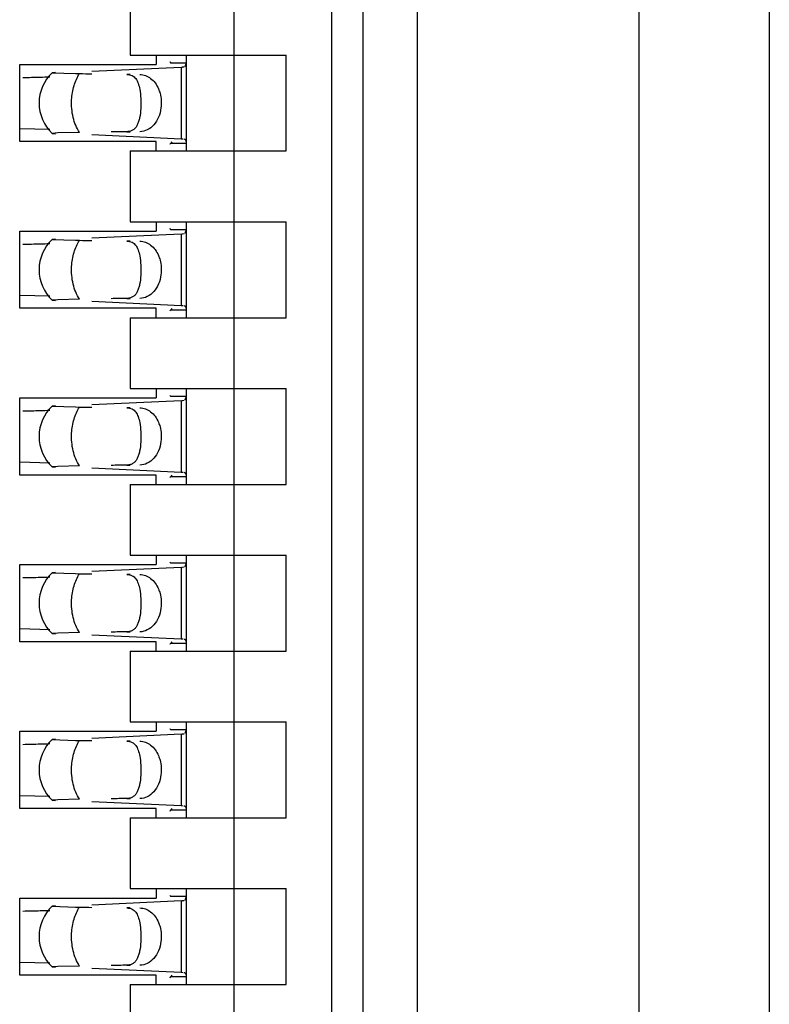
# Model space of a CAD drawing. Header units: inches. Extents: x 0 to 22, y 0 to 17.
# Tile 20 of 52: x 4.642 to 4.784, y 8.476 to 8.662. Entities that reach past the tile are written whole.
import ezdxf

# ---------------------------------------------------------------- set-up
doc = ezdxf.new("R2010")
doc.units = ezdxf.units.IN
doc.header["$LTSCALE"] = 1.21
doc.header["$MEASUREMENT"] = 0
doc.layers.get('0').update_dxf_attribs({"linetype": 'CONTINUOUS'})

msp = doc.modelspace()

# ---------------------------------------------------------------- linework, layer by layer
at = {"color": 7, "linetype": 'CONTINUOUS'}
for p, q in [((4.784234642, 11.68910859), (4.784234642, 6.988239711)), ((4.759634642, 7.8360560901), (4.759634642, 11.1012922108)), ((4.717634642, 11.0681156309), (4.717634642, 7.8686741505)), ((4.7074456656, 8.1738788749), (4.7074456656, 11.0085245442)), ((4.7015401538, 8.2919891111), (4.7015401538, 10.890414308)), ((4.6830362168, 8.3053749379), (4.6830362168, 10.8770284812)), ((4.6633511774, 8.6687607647), (4.6633511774, 8.6553749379)), ((4.6633511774, 8.6553749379), (4.6928787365, 8.6553749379)), ((4.6683118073, 8.6553749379), (4.6683118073, 8.6536032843)), ((4.6739810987, 8.6538815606), (4.6710358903, 8.6538815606)), ((4.6739810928, 8.6538716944), (4.6737360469, 8.6531636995)), ((4.6739801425, 8.6539437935), (4.673981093, 8.653872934)), ((4.6739810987, 8.6553749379), (4.6739810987, 8.6372647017)), ((4.6928787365, 8.6372647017), (4.6928787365, 8.6553749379)), ((4.6424850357, 8.6536032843), (4.6683118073, 8.6536032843)), ((4.6424850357, 8.6390363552), (4.6424850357, 8.6536032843)), ((4.6492612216, 8.6521094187), (4.6486305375, 8.6520561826)), ((4.6486305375, 8.6520561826), (4.6530489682, 8.651897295)), ((4.6730142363, 8.6530624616), (4.6561311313, 8.6522780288)), ((4.673593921, 8.653094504), (4.6732360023, 8.6530719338)), ((4.6530489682, 8.651897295), (4.6537957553, 8.6518848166)), ((4.6424956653, 8.6415063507), (4.648160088, 8.6413659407)), ((4.6683118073, 8.6390363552), (4.6424850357, 8.6390363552)), ((4.6486305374, 8.640583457), (4.6492612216, 8.6405302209)), ((4.6497023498, 8.6406628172), (4.6486422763, 8.6405945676)), ((4.6537957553, 8.640754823), (4.6497023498, 8.6406628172)), ((4.6561311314, 8.6403616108), (4.6730142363, 8.6395771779)), ((4.6683118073, 8.6372647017), (4.6683118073, 8.6390363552)), ((4.6712518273, 8.6390109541), (4.6710358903, 8.6387580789)), ((4.6730142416, 8.6395789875), (4.6734293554, 8.6395564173)), ((4.6739661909, 8.6390038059), (4.6739810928, 8.6387679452)), ((4.6633511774, 8.6372647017), (4.6928787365, 8.6372647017)), ((4.6633511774, 8.6372647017), (4.6633511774, 8.6238788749)), ((4.6710358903, 8.6387580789), (4.6739810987, 8.6387580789)), ((4.673981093, 8.6387667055), (4.6739801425, 8.638695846)), ((4.6633511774, 8.6238788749), (4.6928787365, 8.6238788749)), ((4.6683118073, 8.6238788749), (4.6683118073, 8.6221072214)), ((4.6739810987, 8.6223854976), (4.6710358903, 8.6223854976)), ((4.6739810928, 8.6223756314), (4.6737360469, 8.6216676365)), ((4.6739801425, 8.6224477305), (4.673981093, 8.622376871)), ((4.6739810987, 8.6238788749), (4.6739810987, 8.6057686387)), ((4.6928787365, 8.6057686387), (4.6928787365, 8.6238788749)), ((4.6424850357, 8.6221072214), (4.6683118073, 8.6221072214)), ((4.6424850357, 8.6075402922), (4.6424850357, 8.6221072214)), ((4.6492612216, 8.6206133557), (4.6486305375, 8.6205601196)), ((4.6486305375, 8.6205601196), (4.6530489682, 8.620401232)), ((4.6530489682, 8.620401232), (4.6537957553, 8.6203887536)), ((4.6730142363, 8.6215663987), (4.6561311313, 8.6207819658)), ((4.673593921, 8.621598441), (4.6732360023, 8.6215758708)), ((4.6424956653, 8.6100102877), (4.648160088, 8.6098698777)), ((4.6537957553, 8.60925876), (4.6497023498, 8.6091667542)), ((4.6683118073, 8.6075402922), (4.6424850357, 8.6075402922)), ((4.6486305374, 8.609087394), (4.6492612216, 8.6090341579)), ((4.6497023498, 8.6091667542), (4.6486422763, 8.6090985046)), ((4.6561311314, 8.6088655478), (4.6730142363, 8.6080811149)), ((4.6683118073, 8.6057686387), (4.6683118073, 8.6075402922)), ((4.6712518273, 8.6075148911), (4.6710358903, 8.6072620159)), ((4.6730142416, 8.6080829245), (4.6734293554, 8.6080603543)), ((4.6739661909, 8.6075077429), (4.6739810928, 8.6072718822)), ((4.6633511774, 8.6057686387), (4.6928787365, 8.6057686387)), ((4.6633511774, 8.6057686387), (4.6633511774, 8.5923828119)), ((4.6710358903, 8.6072620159), (4.6739810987, 8.6072620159)), ((4.673981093, 8.6072706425), (4.6739801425, 8.6071997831)), ((4.6424850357, 8.5906111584), (4.6683118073, 8.5906111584)), ((4.6424850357, 8.5760442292), (4.6424850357, 8.5906111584)), ((4.6633511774, 8.5923828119), (4.6928787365, 8.5923828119)), ((4.6683118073, 8.5923828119), (4.6683118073, 8.5906111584)), ((4.6739810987, 8.5908894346), (4.6710358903, 8.5908894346)), ((4.6739810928, 8.5908795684), (4.6737360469, 8.5901715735)), ((4.6739801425, 8.5909516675), (4.673981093, 8.5908808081)), ((4.6739810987, 8.5923828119), (4.6739810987, 8.5742725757)), ((4.6928787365, 8.5742725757), (4.6928787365, 8.5923828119)), ((4.6492612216, 8.5891172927), (4.6486305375, 8.5890640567)), ((4.6486305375, 8.5890640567), (4.6530489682, 8.588905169)), ((4.6530489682, 8.588905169), (4.6537957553, 8.5888926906)), ((4.6730142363, 8.5900703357), (4.6561311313, 8.5892859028)), ((4.673593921, 8.590102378), (4.6732360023, 8.5900798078)), ((4.6424956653, 8.5785142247), (4.648160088, 8.5783738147)), ((4.6486305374, 8.577591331), (4.6492612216, 8.5775380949)), ((4.6497023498, 8.5776706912), (4.6486422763, 8.5776024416)), ((4.6537957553, 8.577762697), (4.6497023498, 8.5776706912)), ((4.6683118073, 8.5760442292), (4.6424850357, 8.5760442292)), ((4.6561311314, 8.5773694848), (4.6730142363, 8.5765850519)), ((4.6683118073, 8.5742725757), (4.6683118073, 8.5760442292)), ((4.6712518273, 8.5760188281), (4.6710358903, 8.5757659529)), ((4.6710358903, 8.5757659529), (4.6739810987, 8.5757659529)), ((4.6730142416, 8.5765868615), (4.6734293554, 8.5765642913)), ((4.6739661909, 8.5760116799), (4.6739810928, 8.5757758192)), ((4.673981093, 8.5757745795), (4.6739801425, 8.5757037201)), ((4.6633511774, 8.5742725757), (4.6928787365, 8.5742725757)), ((4.6633511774, 8.5742725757), (4.6633511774, 8.5608867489)), ((4.6633511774, 8.5608867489), (4.6928787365, 8.5608867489)), ((4.6683118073, 8.5608867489), (4.6683118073, 8.5591150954)), ((4.6739810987, 8.5608867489), (4.6739810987, 8.5427765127)), ((4.6928787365, 8.5427765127), (4.6928787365, 8.5608867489)), ((4.6424850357, 8.5591150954), (4.6683118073, 8.5591150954)), ((4.6424850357, 8.5445481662), (4.6424850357, 8.5591150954)), ((4.6739810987, 8.5593933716), (4.6710358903, 8.5593933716)), ((4.6739810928, 8.5593835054), (4.6737360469, 8.5586755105)), ((4.6739801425, 8.5594556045), (4.673981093, 8.5593847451)), ((4.6492612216, 8.5576212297), (4.6486305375, 8.5575679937)), ((4.6486305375, 8.5575679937), (4.6530489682, 8.557409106)), ((4.6530489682, 8.557409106), (4.6537957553, 8.5573966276)), ((4.6730142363, 8.5585742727), (4.6561311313, 8.5577898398)), ((4.673593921, 8.558606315), (4.6732360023, 8.5585837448)), ((4.6424956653, 8.5470181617), (4.648160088, 8.5468777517)), ((4.6486305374, 8.5460952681), (4.6492612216, 8.5460420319)), ((4.6497023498, 8.5461746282), (4.6486422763, 8.5461063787)), ((4.6537957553, 8.546266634), (4.6497023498, 8.5461746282)), ((4.6683118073, 8.5445481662), (4.6424850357, 8.5445481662)), ((4.6561311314, 8.5458734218), (4.6730142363, 8.5450889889)), ((4.6683118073, 8.5427765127), (4.6683118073, 8.5445481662)), ((4.6712518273, 8.5445227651), (4.6710358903, 8.54426989)), ((4.6710358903, 8.54426989), (4.6739810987, 8.54426989)), ((4.6730142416, 8.5450907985), (4.6734293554, 8.5450682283)), ((4.6739661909, 8.5445156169), (4.6739810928, 8.5442797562)), ((4.673981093, 8.5442785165), (4.6739801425, 8.5442076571)), ((4.6633511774, 8.5427765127), (4.6928787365, 8.5427765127)), ((4.6633511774, 8.5427765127), (4.6633511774, 8.5293906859)), ((4.6633511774, 8.5293906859), (4.6928787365, 8.5293906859)), ((4.6683118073, 8.5293906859), (4.6683118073, 8.5276190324)), ((4.6739810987, 8.5293906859), (4.6739810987, 8.5112804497)), ((4.6928787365, 8.5112804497), (4.6928787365, 8.5293906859)), ((4.6424850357, 8.5276190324), (4.6683118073, 8.5276190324)), ((4.6424850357, 8.5130521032), (4.6424850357, 8.5276190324)), ((4.6739810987, 8.5278973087), (4.6710358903, 8.5278973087)), ((4.6739810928, 8.5278874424), (4.6737360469, 8.5271794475)), ((4.6739801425, 8.5279595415), (4.673981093, 8.5278886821)), ((4.6492612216, 8.5261251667), (4.6486305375, 8.5260719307)), ((4.6486305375, 8.5260719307), (4.6530489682, 8.525913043)), ((4.6530489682, 8.525913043), (4.6537957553, 8.5259005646)), ((4.6730142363, 8.5270782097), (4.6561311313, 8.5262937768)), ((4.673593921, 8.527110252), (4.6732360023, 8.5270876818)), ((4.6424956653, 8.5155220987), (4.648160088, 8.5153816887)), ((4.6486305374, 8.5145992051), (4.6492612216, 8.5145459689)), ((4.6497023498, 8.5146785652), (4.6486422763, 8.5146103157)), ((4.6537957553, 8.514770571), (4.6497023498, 8.5146785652)), ((4.6561311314, 8.5143773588), (4.6730142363, 8.5135929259)), ((4.6683118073, 8.5130521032), (4.6424850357, 8.5130521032)), ((4.6683118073, 8.5112804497), (4.6683118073, 8.5130521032)), ((4.6712518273, 8.5130267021), (4.6710358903, 8.512773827)), ((4.6710358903, 8.512773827), (4.6739810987, 8.512773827)), ((4.6730142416, 8.5135947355), (4.6734293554, 8.5135721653)), ((4.6739661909, 8.5130195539), (4.6739810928, 8.5127836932)), ((4.673981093, 8.5127824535), (4.6739801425, 8.5127115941)), ((4.6633511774, 8.5112804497), (4.6928787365, 8.5112804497)), ((4.6633511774, 8.5112804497), (4.6633511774, 8.4978946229)), ((4.6633511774, 8.4978946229), (4.6928787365, 8.4978946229)), ((4.6683118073, 8.4978946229), (4.6683118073, 8.4961229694)), ((4.6739810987, 8.4978946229), (4.6739810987, 8.4797843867)), ((4.6928787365, 8.4797843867), (4.6928787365, 8.4978946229)), ((4.6424850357, 8.4961229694), (4.6683118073, 8.4961229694)), ((4.6424850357, 8.4815560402), (4.6424850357, 8.4961229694)), ((4.6739810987, 8.4964012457), (4.6710358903, 8.4964012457)), ((4.6739810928, 8.4963913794), (4.6737360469, 8.4956833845)), ((4.6739801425, 8.4964634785), (4.673981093, 8.4963926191)), ((4.6492612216, 8.4946291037), (4.6486305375, 8.4945758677)), ((4.6486305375, 8.4945758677), (4.6530489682, 8.4944169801)), ((4.6530489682, 8.4944169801), (4.6537957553, 8.4944045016)), ((4.6730142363, 8.4955821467), (4.6561311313, 8.4947977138)), ((4.673593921, 8.4956141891), (4.6732360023, 8.4955916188)), ((4.6424956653, 8.4840260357), (4.648160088, 8.4838856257)), ((4.6486305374, 8.4831031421), (4.6492612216, 8.4830499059)), ((4.6497023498, 8.4831825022), (4.6486422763, 8.4831142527)), ((4.6537957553, 8.483274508), (4.6497023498, 8.4831825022)), ((4.6561311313, 8.4828812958), (4.6730142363, 8.4820968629)), ((4.6683118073, 8.4815560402), (4.6424850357, 8.4815560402)), ((4.6683118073, 8.4797843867), (4.6683118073, 8.4815560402)), ((4.6712518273, 8.4815306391), (4.6710358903, 8.481277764)), ((4.6710358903, 8.481277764), (4.6739810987, 8.481277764)), ((4.6730142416, 8.4820986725), (4.6734293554, 8.4820761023)), ((4.6739661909, 8.4815234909), (4.6739810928, 8.4812876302)), ((4.673981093, 8.4812863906), (4.6739801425, 8.4812155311)), ((4.6633511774, 8.4797843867), (4.6928787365, 8.4797843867)), ((4.6633511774, 8.4797843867), (4.6633511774, 8.4663985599))]:
    msp.add_line(p, q, dxfattribs=at)
at = {"color": 9, "linetype": 'CONTINUOUS'}
for p, q in [((4.6730142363, 8.6530624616), (4.6730142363, 8.6395771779)), ((4.6633511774, 8.6517332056), (4.6627714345, 8.6517332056)), ((4.6627714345, 8.640906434), (4.6633511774, 8.640906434)), ((4.6730142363, 8.6215663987), (4.6730142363, 8.6080811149)), ((4.6633511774, 8.6202371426), (4.6627714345, 8.6202371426)), ((4.6627714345, 8.609410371), (4.6633511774, 8.609410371)), ((4.6633511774, 8.5887410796), (4.6627714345, 8.5887410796)), ((4.6730142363, 8.5900703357), (4.6730142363, 8.5765850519)), ((4.6627714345, 8.577914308), (4.6633511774, 8.577914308)), ((4.6633511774, 8.5572450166), (4.6627714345, 8.5572450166)), ((4.6730142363, 8.5585742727), (4.6730142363, 8.5450889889)), ((4.6627714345, 8.546418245), (4.6633511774, 8.546418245)), ((4.6633511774, 8.5257489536), (4.6627714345, 8.5257489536)), ((4.6730142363, 8.5270782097), (4.6730142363, 8.5135929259)), ((4.6627714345, 8.514922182), (4.6633511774, 8.514922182)), ((4.6633511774, 8.4942528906), (4.6627714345, 8.4942528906)), ((4.6730142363, 8.4955821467), (4.6730142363, 8.4820968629)), ((4.6627714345, 8.483426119), (4.6633511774, 8.483426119))]:
    msp.add_line(p, q, dxfattribs=at)
at = {"color": 7, "linetype": 'CONTINUOUS'}
for centre, radius, start, end in [((4.6540244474, 8.6463198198), 0.0078740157, 133.2376953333, 226.7623047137), ((4.6714581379, 8.6858400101), 0.0328162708, 272.7179069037, 273.1055942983), ((4.6325670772, 9.1790686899), 0.528028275, 271.1421004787, 271.4972558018), ((4.6402465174, 8.8889813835), 0.2378393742, 271.473862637, 271.9067402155), ((4.6540244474, 8.6148237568), 0.0078740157, 133.2376953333, 226.7623047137), ((4.6714581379, 8.6543439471), 0.0328162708, 272.7179069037, 273.1055942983), ((4.6325670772, 9.1475726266), 0.5280282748, 271.1421004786, 271.4972558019), ((4.6402465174, 8.85748532), 0.2378393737, 271.4738626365, 271.9067402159), ((4.6540244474, 8.5833276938), 0.0078740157, 133.2376953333, 226.7623047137), ((4.6714581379, 8.6228478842), 0.0328162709, 272.7179069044, 273.1055942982), ((4.6325670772, 9.1160765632), 0.5280282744, 271.1421004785, 271.497255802), ((4.6402465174, 8.8259892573), 0.2378393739, 271.4738626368, 271.9067402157), ((4.6540244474, 8.5518316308), 0.0078740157, 133.2376953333, 226.7623047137), ((4.6714581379, 8.5913518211), 0.0328162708, 272.7179069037, 273.1055942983), ((4.6325670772, 9.0845805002), 0.5280282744, 271.1421004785, 271.497255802), ((4.6402465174, 8.7944931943), 0.237839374, 271.4738626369, 271.9067402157), ((4.6540244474, 8.5203355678), 0.0078740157, 133.2376953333, 226.7623047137), ((4.6714581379, 8.5598557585), 0.0328162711, 272.7179069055, 273.1055942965), ((4.6325670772, 9.0530844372), 0.5280282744, 271.1421004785, 271.497255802), ((4.6402465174, 8.762997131), 0.2378393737, 271.4738626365, 271.9067402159), ((4.6540244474, 8.4888395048), 0.0078740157, 133.2376953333, 226.7623047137), ((4.6714581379, 8.5283596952), 0.0328162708, 272.7179069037, 273.1055942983), ((4.6325670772, 9.0215883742), 0.5280282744, 271.1421004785, 271.497255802), ((4.6402465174, 8.7315010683), 0.2378393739, 271.4738626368, 271.9067402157)]:
    msp.add_arc(centre, radius, start, end, dxfattribs=at)
for centre, major_axis, ratio, start_param, end_param in [((4.6721737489, 8.664902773), (-0, 0.0118110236), 0.2679491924, -3.5686741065, -3.5093685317), ((4.9904311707, 8.6463198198), (0.4711895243, -0.0078735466), 0.0001824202, -2.366612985, -2.3595019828), ((4.9904311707, 8.6463198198), (0.4711895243, 0.0078735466), 0.0001824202, 2.3397535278, 2.3486684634), ((4.6721737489, 8.6277368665), (0, 0.0118110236), 0.2679491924, 0.3677758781, 0.4270810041), ((4.6721737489, 8.63340671), (-0, 0.0118110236), 0.2679491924, -3.5686741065, -3.5093685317), ((4.9904311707, 8.6148237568), (0.4711895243, -0.0078735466), 0.0001824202, -2.366612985, -2.3595019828), ((4.9904311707, 8.6148237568), (0.4711895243, 0.0078735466), 0.0001824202, 2.3397535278, 2.3486684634), ((4.6721737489, 8.5962408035), (-0, 0.0118110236), 0.2679491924, 0.3677758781, 0.4270810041), ((4.6721737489, 8.601910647), (-0, 0.0118110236), 0.2679491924, -3.5686741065, -3.5093685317), ((4.9904311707, 8.5833276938), (0.4711895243, -0.0078735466), 0.0001824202, -2.366612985, -2.3595019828), ((4.9904311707, 8.5833276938), (0.4711895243, 0.0078735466), 0.0001824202, 2.3397535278, 2.3486684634), ((4.6721737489, 8.5647447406), (-0, 0.0118110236), 0.2679491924, 0.3677758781, 0.4270810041), ((4.6721737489, 8.570414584), (-0, 0.0118110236), 0.2679491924, -3.5686741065, -3.5093685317), ((4.9904311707, 8.5518316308), (0.4711895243, -0.0078735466), 0.0001824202, -2.366612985, -2.3595019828), ((4.9904311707, 8.5518316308), (0.4711895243, 0.0078735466), 0.0001824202, 2.3397535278, 2.3486684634), ((4.6721737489, 8.5332486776), (0, 0.0118110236), 0.2679491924, 0.3677758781, 0.4270810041), ((4.6721737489, 8.538918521), (0, 0.0118110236), 0.2679491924, -3.5686741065, -3.5093685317), ((4.9904311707, 8.5203355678), (0.4711895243, -0.0078735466), 0.0001824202, -2.366612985, -2.3595019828), ((4.9904311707, 8.5203355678), (0.4711895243, 0.0078735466), 0.0001824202, 2.3397535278, 2.3486684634), ((4.6721737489, 8.5017526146), (-0, 0.0118110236), 0.2679491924, 0.3677758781, 0.4270810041), ((4.6721737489, 8.5074224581), (-0, 0.0118110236), 0.2679491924, -3.5686741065, -3.5093685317), ((4.9904311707, 8.4888395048), (0.4711895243, -0.0078735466), 0.0001824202, -2.366612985, -2.3595019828), ((4.9904311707, 8.4888395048), (0.4711895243, 0.0078735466), 0.0001824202, 2.3397535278, 2.3486684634), ((4.6721737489, 8.4702565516), (-0, 0.0118110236), 0.2679491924, 0.3677758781, 0.4270810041)]:
    msp.add_ellipse(centre, major_axis=major_axis, ratio=ratio, start_param=start_param, end_param=end_param, dxfattribs=at)
at = {"color": 9, "linetype": 'CONTINUOUS'}
for points, knots in [([(4.6523064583, 8.6469372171), (4.6523529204, 8.6478412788), (4.6526358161, 8.6495717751), (4.6533412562, 8.6511885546), (4.6537957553, 8.6518848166)], [0, 0, 0, 0, 0.5212411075, 1, 1, 1, 1]), ([(4.6537957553, 8.640754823), (4.6532346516, 8.641614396), (4.6524318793, 8.6436546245), (4.6522490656, 8.6458204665), (4.6523064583, 8.6469372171)], [0, 0, 0, 0, 0.4786163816, 1, 1, 1, 1]), ([(4.6523064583, 8.6154411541), (4.6523529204, 8.6163452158), (4.6526358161, 8.6180757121), (4.6533412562, 8.6196924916), (4.6537957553, 8.6203887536)], [0, 0, 0, 0, 0.5212411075, 1, 1, 1, 1]), ([(4.6537957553, 8.60925876), (4.6532346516, 8.610118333), (4.6524318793, 8.6121585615), (4.6522490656, 8.6143244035), (4.6523064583, 8.6154411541)], [0, 0, 0, 0, 0.4786163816, 1, 1, 1, 1]), ([(4.6523064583, 8.5839450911), (4.6523529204, 8.5848491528), (4.6526358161, 8.5865796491), (4.6533412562, 8.5881964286), (4.6537957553, 8.5888926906)], [0, 0, 0, 0, 0.5212411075, 1, 1, 1, 1]), ([(4.6537957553, 8.577762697), (4.6532346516, 8.57862227), (4.6524318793, 8.5806624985), (4.6522490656, 8.5828283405), (4.6523064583, 8.5839450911)], [0, 0, 0, 0, 0.4786163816, 1, 1, 1, 1]), ([(4.6523064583, 8.5524490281), (4.6523529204, 8.5533530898), (4.6526358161, 8.5550835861), (4.6533412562, 8.5567003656), (4.6537957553, 8.5573966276)], [0, 0, 0, 0, 0.5212411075, 1, 1, 1, 1]), ([(4.6537957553, 8.546266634), (4.6532346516, 8.547126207), (4.6524318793, 8.5491664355), (4.6522490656, 8.5513322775), (4.6523064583, 8.5524490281)], [0, 0, 0, 0, 0.4786163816, 1, 1, 1, 1]), ([(4.6523064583, 8.5209529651), (4.6523529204, 8.5218570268), (4.6526358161, 8.5235875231), (4.6533412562, 8.5252043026), (4.6537957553, 8.5259005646)], [0, 0, 0, 0, 0.5212411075, 1, 1, 1, 1]), ([(4.6537957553, 8.514770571), (4.6532346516, 8.515630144), (4.6524318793, 8.5176703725), (4.6522490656, 8.5198362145), (4.6523064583, 8.5209529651)], [0, 0, 0, 0, 0.4786163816, 1, 1, 1, 1]), ([(4.6523064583, 8.4894569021), (4.6523529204, 8.4903609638), (4.6526358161, 8.4920914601), (4.6533412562, 8.4937082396), (4.6537957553, 8.4944045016)], [0, 0, 0, 0, 0.5212411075, 1, 1, 1, 1]), ([(4.6537957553, 8.483274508), (4.6532346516, 8.484134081), (4.6524318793, 8.4861743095), (4.6522490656, 8.4883401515), (4.6523064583, 8.4894569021)], [0, 0, 0, 0, 0.4786163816, 1, 1, 1, 1])]:
    msp.add_open_spline(points, degree=3, knots=knots, dxfattribs=at)
at = {"color": 7, "linetype": 'CONTINUOUS'}
for points, knots in [([(4.6627714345, 8.6517332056), (4.6631041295, 8.6517275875), (4.663600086, 8.6516332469), (4.6641310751, 8.6512788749), (4.6644443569, 8.6509402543), (4.664697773, 8.6505305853), (4.664984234, 8.6498679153), (4.6651193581, 8.649318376), (4.6651913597, 8.6489343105)], [0, 0, 0, 0, 0.246021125, 0.3565709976, 0.4674902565, 0.584442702, 0.7110848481, 1, 1, 1, 1]), ([(4.6652214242, 8.6517332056), (4.6655778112, 8.6517272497), (4.6663107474, 8.6515850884), (4.6673053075, 8.6510121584), (4.6681449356, 8.6501308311), (4.668557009, 8.6494006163), (4.6687275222, 8.6490065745)], [0, 0, 0, 0, 0.2285254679, 0.4679518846, 0.7247253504, 1, 1, 1, 1]), ([(4.6651913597, 8.6489343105), (4.6652990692, 8.6483597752), (4.6654207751, 8.6471492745), (4.6654166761, 8.6459346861), (4.6653794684, 8.645307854)], [0, 0, 0, 0, 0.4821064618, 1, 1, 1, 1]), ([(4.6687275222, 8.6490065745), (4.6688466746, 8.6487312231), (4.6692498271, 8.6475719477), (4.6693279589, 8.6463047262), (4.6692066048, 8.6453876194)], [0, 0, 0, 0, 0.2448939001, 1, 1, 1, 1]), ([(4.6653794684, 8.645307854), (4.6653445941, 8.6447203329), (4.6652525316, 8.6438776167), (4.664994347, 8.6428359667), (4.6647473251, 8.6421913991), (4.6644215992, 8.6416521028), (4.6639869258, 8.6412312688), (4.6634206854, 8.6409642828), (4.6629953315, 8.6409102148), (4.6627714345, 8.640906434)], [0, 0, 0, 0, 0.3111597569, 0.4460927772, 0.566488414, 0.6748242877, 0.776716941, 0.8816123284, 1, 1, 1, 1]), ([(4.6692066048, 8.6453876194), (4.6691270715, 8.6447865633), (4.6688223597, 8.6436379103), (4.6679320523, 8.6421758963), (4.66669515, 8.6411725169), (4.6656979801, 8.6409143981), (4.6652214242, 8.640906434)], [0, 0, 0, 0, 0.28045492, 0.5418465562, 0.779528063, 1, 1, 1, 1]), ([(4.6735939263, 8.6395469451), (4.6736440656, 8.6395313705), (4.673740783, 8.6394846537), (4.6739021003, 8.6393122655), (4.6739492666, 8.6391292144), (4.6739661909, 8.6390038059)], [0, 0, 0, 0, 0.2267990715, 0.4533532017, 1, 1, 1, 1]), ([(4.6627714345, 8.6202371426), (4.6631041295, 8.6202315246), (4.663600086, 8.6201371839), (4.6641310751, 8.6197828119), (4.6644443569, 8.6194441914), (4.664697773, 8.6190345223), (4.664984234, 8.6183718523), (4.6651193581, 8.617822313), (4.6651913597, 8.6174382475)], [0, 0, 0, 0, 0.246021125, 0.3565709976, 0.4674902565, 0.584442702, 0.7110848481, 1, 1, 1, 1]), ([(4.6652214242, 8.6202371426), (4.6655778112, 8.6202311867), (4.6663107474, 8.6200890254), (4.6673053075, 8.6195160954), (4.6681449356, 8.6186347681), (4.668557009, 8.6179045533), (4.6687275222, 8.6175105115)], [0, 0, 0, 0, 0.2285254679, 0.4679518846, 0.7247253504, 1, 1, 1, 1]), ([(4.6651913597, 8.6174382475), (4.6652990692, 8.6168637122), (4.6654207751, 8.6156532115), (4.6654166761, 8.6144386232), (4.6653794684, 8.613811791)], [0, 0, 0, 0, 0.4821064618, 1, 1, 1, 1]), ([(4.6687275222, 8.6175105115), (4.6688466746, 8.6172351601), (4.6692498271, 8.6160758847), (4.6693279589, 8.6148086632), (4.6692066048, 8.6138915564)], [0, 0, 0, 0, 0.2448939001, 1, 1, 1, 1]), ([(4.6653794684, 8.613811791), (4.6653445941, 8.61322427), (4.6652525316, 8.6123815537), (4.664994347, 8.6113399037), (4.6647473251, 8.6106953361), (4.6644215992, 8.6101560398), (4.6639869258, 8.6097352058), (4.6634206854, 8.6094682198), (4.6629953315, 8.6094141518), (4.6627714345, 8.609410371)], [0, 0, 0, 0, 0.3111597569, 0.4460927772, 0.566488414, 0.6748242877, 0.776716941, 0.8816123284, 1, 1, 1, 1]), ([(4.6692066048, 8.6138915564), (4.6691270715, 8.6132905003), (4.6688223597, 8.6121418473), (4.6679320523, 8.6106798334), (4.66669515, 8.6096764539), (4.6656979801, 8.6094183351), (4.6652214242, 8.609410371)], [0, 0, 0, 0, 0.28045492, 0.5418465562, 0.779528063, 1, 1, 1, 1]), ([(4.6735939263, 8.6080508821), (4.6736440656, 8.6080353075), (4.673740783, 8.6079885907), (4.6739021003, 8.6078162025), (4.6739492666, 8.6076331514), (4.6739661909, 8.6075077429)], [0, 0, 0, 0, 0.2267990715, 0.4533532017, 1, 1, 1, 1]), ([(4.6627714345, 8.5887410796), (4.6631041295, 8.5887354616), (4.663600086, 8.5886411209), (4.6641310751, 8.588286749), (4.6644443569, 8.5879481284), (4.664697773, 8.5875384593), (4.664984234, 8.5868757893), (4.6651193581, 8.58632625), (4.6651913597, 8.5859421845)], [0, 0, 0, 0, 0.246021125, 0.3565709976, 0.4674902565, 0.584442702, 0.7110848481, 1, 1, 1, 1]), ([(4.6652214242, 8.5887410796), (4.6655778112, 8.5887351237), (4.6663107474, 8.5885929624), (4.6673053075, 8.5880200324), (4.6681449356, 8.5871387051), (4.668557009, 8.5864084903), (4.6687275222, 8.5860144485)], [0, 0, 0, 0, 0.2285254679, 0.4679518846, 0.7247253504, 1, 1, 1, 1]), ([(4.6651913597, 8.5859421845), (4.6652990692, 8.5853676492), (4.6654207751, 8.5841571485), (4.6654166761, 8.5829425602), (4.6653794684, 8.582315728)], [0, 0, 0, 0, 0.4821064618, 1, 1, 1, 1]), ([(4.6687275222, 8.5860144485), (4.6688466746, 8.5857390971), (4.6692498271, 8.5845798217), (4.6693279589, 8.5833126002), (4.6692066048, 8.5823954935)], [0, 0, 0, 0, 0.2448939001, 1, 1, 1, 1]), ([(4.6653794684, 8.582315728), (4.6653445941, 8.581728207), (4.6652525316, 8.5808854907), (4.664994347, 8.5798438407), (4.6647473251, 8.5791992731), (4.6644215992, 8.5786599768), (4.6639869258, 8.5782391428), (4.6634206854, 8.5779721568), (4.6629953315, 8.5779180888), (4.6627714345, 8.577914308)], [0, 0, 0, 0, 0.3111597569, 0.4460927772, 0.566488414, 0.6748242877, 0.776716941, 0.8816123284, 1, 1, 1, 1]), ([(4.6692066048, 8.5823954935), (4.6691270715, 8.5817944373), (4.6688223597, 8.5806457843), (4.6679320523, 8.5791837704), (4.66669515, 8.5781803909), (4.6656979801, 8.5779222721), (4.6652214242, 8.577914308)], [0, 0, 0, 0, 0.28045492, 0.5418465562, 0.779528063, 1, 1, 1, 1]), ([(4.6735939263, 8.5765548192), (4.6736440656, 8.5765392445), (4.673740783, 8.5764925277), (4.6739021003, 8.5763201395), (4.6739492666, 8.5761370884), (4.6739661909, 8.5760116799)], [0, 0, 0, 0, 0.2267990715, 0.4533532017, 1, 1, 1, 1]), ([(4.6627714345, 8.5572450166), (4.6631041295, 8.5572393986), (4.663600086, 8.557145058), (4.6641310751, 8.556790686), (4.6644443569, 8.5564520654), (4.664697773, 8.5560423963), (4.664984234, 8.5553797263), (4.6651193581, 8.554830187), (4.6651913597, 8.5544461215)], [0, 0, 0, 0, 0.246021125, 0.3565709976, 0.4674902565, 0.584442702, 0.7110848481, 1, 1, 1, 1]), ([(4.6652214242, 8.5572450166), (4.6655778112, 8.5572390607), (4.6663107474, 8.5570968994), (4.6673053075, 8.5565239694), (4.6681449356, 8.5556426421), (4.668557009, 8.5549124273), (4.6687275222, 8.5545183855)], [0, 0, 0, 0, 0.2285254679, 0.4679518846, 0.7247253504, 1, 1, 1, 1]), ([(4.6651913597, 8.5544461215), (4.6652990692, 8.5538715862), (4.6654207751, 8.5526610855), (4.6654166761, 8.5514464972), (4.6653794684, 8.550819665)], [0, 0, 0, 0, 0.4821064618, 1, 1, 1, 1]), ([(4.6687275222, 8.5545183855), (4.6688466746, 8.5542430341), (4.6692498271, 8.5530837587), (4.6693279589, 8.5518165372), (4.6692066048, 8.5508994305)], [0, 0, 0, 0, 0.2448939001, 1, 1, 1, 1]), ([(4.6653794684, 8.550819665), (4.6653445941, 8.550232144), (4.6652525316, 8.5493894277), (4.664994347, 8.5483477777), (4.6647473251, 8.5477032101), (4.6644215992, 8.5471639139), (4.6639869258, 8.5467430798), (4.6634206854, 8.5464760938), (4.6629953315, 8.5464220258), (4.6627714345, 8.546418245)], [0, 0, 0, 0, 0.3111597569, 0.4460927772, 0.566488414, 0.6748242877, 0.776716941, 0.8816123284, 1, 1, 1, 1]), ([(4.6692066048, 8.5508994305), (4.6691270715, 8.5502983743), (4.6688223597, 8.5491497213), (4.6679320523, 8.5476877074), (4.66669515, 8.5466843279), (4.6656979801, 8.5464262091), (4.6652214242, 8.546418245)], [0, 0, 0, 0, 0.28045492, 0.5418465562, 0.779528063, 1, 1, 1, 1]), ([(4.6735939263, 8.5450587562), (4.6736440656, 8.5450431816), (4.673740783, 8.5449964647), (4.6739021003, 8.5448240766), (4.6739492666, 8.5446410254), (4.6739661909, 8.5445156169)], [0, 0, 0, 0, 0.2267990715, 0.4533532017, 1, 1, 1, 1]), ([(4.6627714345, 8.5257489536), (4.6631041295, 8.5257433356), (4.663600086, 8.525648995), (4.6641310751, 8.525294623), (4.6644443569, 8.5249560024), (4.664697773, 8.5245463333), (4.664984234, 8.5238836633), (4.6651193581, 8.523334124), (4.6651913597, 8.5229500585)], [0, 0, 0, 0, 0.246021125, 0.3565709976, 0.4674902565, 0.584442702, 0.7110848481, 1, 1, 1, 1]), ([(4.6652214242, 8.5257489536), (4.6655778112, 8.5257429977), (4.6663107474, 8.5256008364), (4.6673053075, 8.5250279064), (4.6681449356, 8.5241465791), (4.668557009, 8.5234163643), (4.6687275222, 8.5230223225)], [0, 0, 0, 0, 0.2285254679, 0.4679518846, 0.7247253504, 1, 1, 1, 1]), ([(4.6651913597, 8.5229500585), (4.6652990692, 8.5223755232), (4.6654207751, 8.5211650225), (4.6654166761, 8.5199504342), (4.6653794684, 8.519323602)], [0, 0, 0, 0, 0.4821064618, 1, 1, 1, 1]), ([(4.6687275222, 8.5230223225), (4.6688466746, 8.5227469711), (4.6692498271, 8.5215876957), (4.6693279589, 8.5203204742), (4.6692066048, 8.5194033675)], [0, 0, 0, 0, 0.2448939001, 1, 1, 1, 1]), ([(4.6653794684, 8.519323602), (4.6653445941, 8.518736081), (4.6652525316, 8.5178933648), (4.664994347, 8.5168517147), (4.6647473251, 8.5162071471), (4.6644215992, 8.5156678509), (4.6639869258, 8.5152470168), (4.6634206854, 8.5149800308), (4.6629953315, 8.5149259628), (4.6627714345, 8.514922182)], [0, 0, 0, 0, 0.3111597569, 0.4460927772, 0.566488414, 0.6748242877, 0.776716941, 0.8816123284, 1, 1, 1, 1]), ([(4.6692066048, 8.5194033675), (4.6691270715, 8.5188023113), (4.6688223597, 8.5176536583), (4.6679320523, 8.5161916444), (4.66669515, 8.5151882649), (4.6656979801, 8.5149301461), (4.6652214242, 8.514922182)], [0, 0, 0, 0, 0.28045492, 0.5418465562, 0.779528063, 1, 1, 1, 1]), ([(4.6735939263, 8.5135626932), (4.6736440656, 8.5135471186), (4.673740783, 8.5135004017), (4.6739021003, 8.5133280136), (4.6739492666, 8.5131449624), (4.6739661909, 8.5130195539)], [0, 0, 0, 0, 0.2267990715, 0.4533532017, 1, 1, 1, 1]), ([(4.6627714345, 8.4942528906), (4.6631041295, 8.4942472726), (4.663600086, 8.494152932), (4.6641310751, 8.49379856), (4.6644443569, 8.4934599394), (4.664697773, 8.4930502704), (4.664984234, 8.4923876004), (4.6651193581, 8.491838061), (4.6651913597, 8.4914539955)], [0, 0, 0, 0, 0.246021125, 0.3565709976, 0.4674902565, 0.584442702, 0.7110848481, 1, 1, 1, 1]), ([(4.6652214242, 8.4942528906), (4.6655778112, 8.4942469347), (4.6663107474, 8.4941047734), (4.6673053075, 8.4935318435), (4.6681449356, 8.4926505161), (4.668557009, 8.4919203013), (4.6687275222, 8.4915262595)], [0, 0, 0, 0, 0.2285254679, 0.4679518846, 0.7247253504, 1, 1, 1, 1]), ([(4.6651913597, 8.4914539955), (4.6652990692, 8.4908794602), (4.6654207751, 8.4896689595), (4.6654166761, 8.4884543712), (4.6653794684, 8.487827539)], [0, 0, 0, 0, 0.4821064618, 1, 1, 1, 1]), ([(4.6687275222, 8.4915262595), (4.6688466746, 8.4912509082), (4.6692498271, 8.4900916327), (4.6693279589, 8.4888244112), (4.6692066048, 8.4879073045)], [0, 0, 0, 0, 0.2448939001, 1, 1, 1, 1]), ([(4.6653794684, 8.487827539), (4.6653445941, 8.487240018), (4.6652525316, 8.4863973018), (4.664994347, 8.4853556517), (4.6647473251, 8.4847110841), (4.6644215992, 8.4841717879), (4.6639869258, 8.4837509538), (4.6634206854, 8.4834839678), (4.6629953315, 8.4834298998), (4.6627714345, 8.483426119)], [0, 0, 0, 0, 0.3111597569, 0.4460927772, 0.566488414, 0.6748242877, 0.776716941, 0.8816123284, 1, 1, 1, 1]), ([(4.6692066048, 8.4879073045), (4.6691270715, 8.4873062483), (4.6688223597, 8.4861575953), (4.6679320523, 8.4846955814), (4.66669515, 8.4836922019), (4.6656979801, 8.4834340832), (4.6652214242, 8.483426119)], [0, 0, 0, 0, 0.28045492, 0.5418465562, 0.779528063, 1, 1, 1, 1]), ([(4.6735939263, 8.4820666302), (4.6736440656, 8.4820510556), (4.673740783, 8.4820043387), (4.6739021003, 8.4818319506), (4.6739492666, 8.4816488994), (4.6739661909, 8.4815234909)], [0, 0, 0, 0, 0.2267990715, 0.4533532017, 1, 1, 1, 1])]:
    msp.add_open_spline(points, degree=3, knots=knots, dxfattribs=at)

doc.saveas('drawing.dxf')
